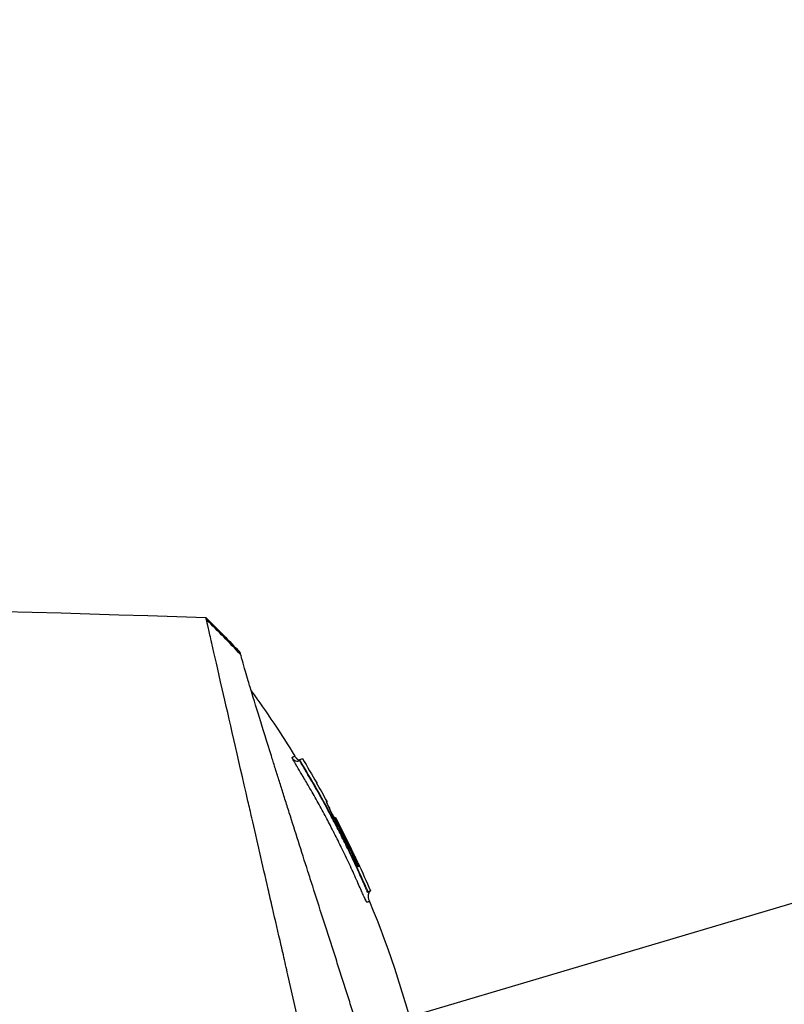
# Model space of a CAD drawing. Header units: millimetres. Extents: x 0 to 4378, y 0 to 2397.
# Tile 236 of 256: x 1630 to 1690, y 1768 to 1846. Entities that reach past the tile are written whole.
import ezdxf

# ---------------------------------------------------------------- set-up
doc = ezdxf.new("R2010")
doc.units = ezdxf.units.MM
doc.header["$LTSCALE"] = 0.2
doc.styles.add('Rainbow-4.0 Style', font='malgunsl.ttf')
doc.styles.add('Rainbow-5.0 Style', font='malgunsl.ttf')
doc.dimstyles.new('Rainbow-4.0 Style', dxfattribs={"dimtxt": 3.5, "dimasz": 2.5, "dimexe": 1, "dimexo": 1, "dimgap": 1, "dimtad": 1, "dimdsep": 46, "dimtxsty": 'Rainbow-4.0 Style', "dimcen": 0, "dimclrd": 251, "dimclre": 251, "dimclrt": 7, "dimazin": 3, "dimtp": 0.1, "dimtm": 0.1, "dimtfac": 0.61, "dimtmove": 0, "dimatfit": 3, "dimfxl": 1, "dimlwd": -1, "dimlwe": -1, "dimarcsym": 1})
doc.dimstyles.new('Rainbow-5.0 Style', dxfattribs={"dimtxt": 4.5, "dimasz": 2.5, "dimexe": 1, "dimexo": 1, "dimgap": 1, "dimtad": 1, "dimdsep": 46, "dimtxsty": 'Rainbow-5.0 Style', "dimcen": 0, "dimclrd": 251, "dimclre": 251, "dimclrt": 7, "dimazin": 3, "dimtp": 0.1, "dimtm": 0.1, "dimtfac": 0.61, "dimtmove": 0, "dimatfit": 3, "dimfxl": 1, "dimlwd": -1, "dimlwe": -1, "dimarcsym": 1})

# ---------------------------------------------------------------- blocks, each defined once
blk = doc.blocks.new('*D126')
at = {"color": 251, "linetype": 'ByBlock', "transparency": 16777216}
for p, q in [((1483.192, 1869.115), (1834.854, 1869.115)), ((1829.854, 681.615), (1829.854, 1856.615)), ((1617.144, 669.115), (1834.854, 669.115))]:
    blk.add_line(p, q, dxfattribs=at)
at = {"color": 251, "transparency": 16777216}
for points in [[(1827.77, 1856.615), (1831.937, 1856.615), (1829.854, 1869.115)], [(1827.77, 681.615), (1831.937, 681.615), (1829.854, 669.115)]]:
    blk.add_solid(points, dxfattribs=at)
at = {"layer": 'Defpoints', "color": 0, "transparency": 16777216}
for p in [(1478.192, 1869.115), (1829.854, 1869.115), (1612.144, 669.115)]:
    blk.add_point(p, dxfattribs=at)
at = {"color": 7, "transparency": 16777216, "insert": (1815.753, 1269.115), "char_height": 17.5, "attachment_point": 5, "rotation": 90, "style": 'Rainbow-4.0 Style'}
blk.add_mtext('1200', dxfattribs=at)
blk = doc.blocks.new('*D127')
at = {"color": 251, "linetype": 'ByBlock', "transparency": 16777216}
for p, q in [((1556.641, 1869.115), (1778.892, 1869.115)), ((1773.892, 1770.915), (1773.892, 1856.615)), ((1667.341, 1758.415), (1778.892, 1758.415))]:
    blk.add_line(p, q, dxfattribs=at)
at = {"color": 251, "transparency": 16777216}
for points in [[(1771.809, 1856.615), (1775.976, 1856.615), (1773.892, 1869.115)], [(1771.809, 1770.915), (1775.976, 1770.915), (1773.892, 1758.415)]]:
    blk.add_solid(points, dxfattribs=at)
at = {"layer": 'Defpoints', "color": 0, "transparency": 16777216}
for p in [(1551.641, 1869.115), (1773.892, 1869.115), (1662.341, 1758.415)]:
    blk.add_point(p, dxfattribs=at)
at = {"color": 7, "transparency": 16777216, "insert": (1759.791, 1813.765), "char_height": 17.5, "attachment_point": 5, "rotation": 90, "style": 'Rainbow-4.0 Style'}
blk.add_mtext('110.7', dxfattribs=at)
blk = doc.blocks.new('A$C1d36c2ae')
for p, q in [((34.874, 1295.923), (34.874, 1295.923)), ((39.542, 1287.611), (39.509, 1287.577)), ((39.679, 1287.343), (39.653, 1287.316)), ((44.222, 1279.16), (44.159, 1279.135)), ((44.79, 1277.393), (44.818, 1277.421)), ((44.908, 1277.106), (44.956, 1277.154)), ((45.133, 1277.225), (45.085, 1277.177))]:
    blk.add_line(p, q)
for centre, radius, start, end in [((-30.499, 1244.897), 82.251, 28.65418, 29.79857), ((-29.836, 1245.252), 81.499, 25.8226, 27.58961)]:
    blk.add_arc(centre, radius, start, end)
for centre, major_axis, ratio, start_param, end_param in [((15.153, 1260.276), (-32.061, 52.728), 0.606634, 5.046093, 5.111834), ((-25.386, 1259.206), (66.266, 26.567), 0.000011, 0.000001, 0.010493), ((-27.095, 1256.75), (68.777, 27.59), 0.000012, 0.010241, 0.035276), ((42.269, 1282.935), (-0.0464, 0.0886), 0.999416, 4.712389, 6.054856), ((42.355, 1282.944), (-0.128, 0.063), 0.594731, 5.762809, 5.790684), ((-27.844, 1254.874), (70.243, 28.124), 0.000013, 0.010001, 0.034556), ((-29.17, 1245.468), (-33.667, 73.33), 1, 4.712389, 4.762315), ((-29.467, 1245.386), (37.396, -71.919), 1, 1.521054, 1.570796), ((44.837, 1277.429), (-0.119, 0.275), 0.068449, 1.568978, 3.139771)]:
    blk.add_ellipse(centre, major_axis=major_axis, ratio=ratio, start_param=start_param, end_param=end_param)
for points in [[(-41.272, 1299.773), (-16.809, 1300.018), (7.666, 1299.715), (32.116, 1298.863)], [(32.116, 1298.863), (33.043, 1297.953), (33.951, 1297.022), (34.837, 1296.073)], [(35.702, 1293.055), (36.916, 1291.376), (38.071, 1289.651), (39.158, 1287.888)], [(39.455, 1287.527), (39.261, 1287.38), (39.119, 1287.512), (38.978, 1287.701)], [(39.457, 1287.528), (39.456, 1287.528), (39.455, 1287.527), (39.455, 1287.527)], [(39.501, 1287.569), (39.504, 1287.572), (39.506, 1287.574), (39.508, 1287.577)], [(39.508, 1287.577), (39.508, 1287.577), (39.508, 1287.577), (39.508, 1287.577)], [(39.51, 1287.568), (39.51, 1287.568), (39.51, 1287.568), (39.51, 1287.568)], [(39.51, 1287.568), (39.51, 1287.568), (39.51, 1287.568), (39.51, 1287.568)], [(39.747, 1287.693), (40.133, 1287.058), (40.511, 1286.418), (40.88, 1285.774)], [(40.88, 1285.774), (40.884, 1285.767), (40.887, 1285.759), (40.889, 1285.751)], [(41.639, 1284.323), (41.647, 1284.309), (41.65, 1284.292), (41.65, 1284.275)], [(42.257, 1283.034), (42.258, 1283.035), (42.259, 1283.035), (42.259, 1283.035)], [(42.452, 1282.782), (42.45, 1282.781), (42.422, 1282.766), (42.389, 1282.75)], [(44.141, 1279.457), (44.483, 1278.718), (44.814, 1277.974), (45.133, 1277.225)], [(44.159, 1279.135), (44.159, 1279.136), (44.158, 1279.138), (44.158, 1279.139)], [(45.133, 1277.225), (45.133, 1277.225), (45.074, 1277.201), (44.956, 1277.154)], [(45.053, 1276.384), (45.053, 1276.384), (45.053, 1276.384), (45.053, 1276.384)]]:
    blk.add_open_spline(points, degree=3)
for points, knots in [([(-41.272, 1299.773), (-41.272, 1299.773), (-41.208, 1299.708), (-40.955, 1299.455), (-40.765, 1299.266), (-40.02, 1298.52), (-39.291, 1297.792), (-38.108, 1296.608), (-37.83, 1296.33), (-37.205, 1295.706), (-36.854, 1295.354), (-35.505, 1294.006), (-34.409, 1292.909), (-32.912, 1291.412), (-32.592, 1291.093), (-31.518, 1290.019), (-30.742, 1289.242), (-29.081, 1287.582), (-28.193, 1286.694), (-26.812, 1285.313), (-26.334, 1284.835), (-25.351, 1283.852), (-24.844, 1283.345), (-23.802, 1282.303), (-23.266, 1281.766), (-21.573, 1280.074), (-20.398, 1278.899), (-18.588, 1277.089), (-17.963, 1276.464), (-16.677, 1275.178), (-16.017, 1274.518), (-14.663, 1273.164), (-13.968, 1272.469), (-12.915, 1271.416), (-12.558, 1271.059), (-11.455, 1269.956), (-10.706, 1269.207), (-8.325, 1266.827), (-6.684, 1265.184), (-4.635, 1263.137), (-4.233, 1262.735), (-3.294, 1261.796), (-2.757, 1261.258), (-1.865, 1260.366), (-1.538, 1260.04), (-1.104, 1259.606), (-1.041, 1259.543), (-0.903, 1259.404), (-0.831, 1259.332), (-0.506, 1259.007), (-0.311, 1258.812), (0.042, 1258.459), (0.138, 1258.363), (0.424, 1258.077), (0.57, 1257.931), (0.88, 1257.622), (1.032, 1257.47), (1.285, 1257.217), (1.385, 1257.116), (1.575, 1256.926), (1.657, 1256.845), (1.854, 1256.648), (1.96, 1256.541), (2.158, 1256.343), (2.248, 1256.253), (3.605, 1254.898), (4.869, 1253.633), (6.936, 1251.565), (7.741, 1250.76), (9.311, 1249.191), (10.077, 1248.425), (11.207, 1247.294), (11.575, 1246.927), (12.675, 1245.826), (13.407, 1245.095), (16.868, 1241.634), (19.539, 1238.963), (22.236, 1236.266), (22.373, 1236.129), (22.646, 1235.856), (22.782, 1235.72), (23.052, 1235.45), (23.187, 1235.315), (23.428, 1235.074), (23.535, 1234.967), (24.187, 1234.316), (24.728, 1233.774), (25.412, 1233.09), (25.563, 1232.939), (25.843, 1232.659), (25.973, 1232.529), (26.233, 1232.269), (26.363, 1232.139), (26.658, 1231.844), (26.823, 1231.68), (27.143, 1231.36), (27.298, 1231.205), (27.626, 1230.876), (27.798, 1230.704), (28.049, 1230.453), (28.127, 1230.375), (28.317, 1230.185), (28.429, 1230.073), (28.67, 1229.832), (28.8, 1229.702), (29.115, 1229.387), (29.3, 1229.202), (29.68, 1228.822), (29.874, 1228.628), (30.458, 1228.044), (30.843, 1227.659), (31.312, 1227.191), (31.4, 1227.102), (31.629, 1226.874), (31.767, 1226.735), (32.053, 1226.449), (32.199, 1226.303), (32.5, 1226.003), (32.654, 1225.848), (32.959, 1225.543), (33.11, 1225.393), (33.402, 1225.1), (33.544, 1224.958), (33.961, 1224.542), (34.231, 1224.272), (34.745, 1223.758), (34.989, 1223.513), (35.453, 1223.049), (35.673, 1222.829), (36.289, 1222.213), (36.674, 1221.829), (37.36, 1221.143), (37.666, 1220.836), (38.21, 1220.292), (38.451, 1220.051), (38.878, 1219.625), (39.066, 1219.436), (39.322, 1219.181), (39.397, 1219.105), (39.609, 1218.894), (39.739, 1218.764), (40.075, 1218.427), (40.265, 1218.238), (40.675, 1217.828), (40.862, 1217.641), (41.05, 1217.453), (41.097, 1217.406), (41.143, 1217.359), (41.155, 1217.348), (41.17, 1217.332), (41.174, 1217.329), (41.174, 1217.329)], [-21.000836, -21.000836, -21.000836, -21.000836, -20.328863, -20.328863, -19.655828, -19.655828, -18.308332, -18.308332, -17.924512, -17.924512, -17.485993, -17.485993, -16.316696, -16.316696, -16.006668, -16.006668, -15.296307, -15.296307, -14.534305, -14.534305, -14.139555, -14.139555, -13.730091, -13.730091, -13.30546, -13.30546, -12.401825, -12.401825, -11.929878, -11.929878, -11.437802, -11.437802, -10.9252, -10.9252, -10.663362, -10.663362, -10.117833, -10.117833, -8.934625, -8.934625, -8.645977, -8.645977, -8.260408, -8.260408, -8.006475, -8.006475, -7.961161, -7.961161, -7.91407, -7.91407, -7.778509, -7.778509, -7.724161, -7.724161, -7.666804, -7.666804, -7.602838, -7.602838, -7.565627, -7.565627, -7.532521, -7.532521, -7.488032, -7.488032, -7.450837, -7.450837, -6.924212, -6.924212, -6.587553, -6.587553, -6.265466, -6.265466, -6.109966, -6.109966, -5.79866, -5.79866, -4.627003, -4.627003, -4.564096, -4.564096, -4.501625, -4.501625, -4.439084, -4.439084, -4.389917, -4.389917, -4.135415, -4.135415, -4.06302, -4.06302, -4.00074, -4.00074, -3.938004, -3.938004, -3.858125, -3.858125, -3.782258, -3.782258, -3.697501, -3.697501, -3.658476, -3.658476, -3.601749, -3.601749, -3.53559, -3.53559, -3.439968, -3.439968, -3.337887, -3.337887, -3.131131, -3.131131, -3.082568, -3.082568, -3.005474, -3.005474, -2.922888, -2.922888, -2.834293, -2.834293, -2.74619, -2.74619, -2.661641, -2.661641, -2.496608, -2.496608, -2.34096, -2.34096, -2.194458, -2.194458, -1.921626, -1.921626, -1.681164, -1.681164, -1.470918, -1.470918, -1.287493, -1.287493, -1.207074, -1.207074, -1.056347, -1.056347, -0.792008, -0.792008, -0.395398, -0.395398, -0.197631, -0.197631, -0.099394, -0.099394, 0, 0, 0, 0]), ([(32.153, 1298.7), (32.153, 1298.703), (32.152, 1298.706), (32.15, 1298.714), (32.149, 1298.717), (32.147, 1298.726), (32.146, 1298.733), (32.142, 1298.75), (32.139, 1298.762), (32.132, 1298.792), (32.128, 1298.81), (32.119, 1298.85), (32.116, 1298.863), (32.116, 1298.863)], [0.000006, 0.000006, 0.000006, 0.000006, 0.0077656, 0.0077656, 0.0144608, 0.0144608, 0.0278513, 0.0278513, 0.0546324, 0.0546324, 0.1081958, 0.1081958, 0.2108493, 0.2108493, 0.2108493, 0.2108493]), ([(-41.463, 1297.983), (-41.463, 1297.983), (-41.463, 1297.983), (-40.702, 1297.222), (-40.259, 1296.779), (-39.525, 1296.045), (-39.352, 1295.872), (-37.708, 1294.228), (-35.653, 1292.173), (-32.572, 1289.092), (-31.861, 1288.381), (-29.383, 1285.903), (-27.504, 1284.024), (-24.501, 1281.021), (-23.423, 1279.943), (-21.16, 1277.68), (-19.969, 1276.489), (-17.452, 1273.972), (-16.121, 1272.641), (-13.316, 1269.836), (-11.838, 1268.358), (-9.577, 1266.097), (-8.801, 1265.322), (-6.721, 1263.241), (-5.411, 1261.932), (-3.783, 1260.303), (-3.457, 1259.978), (-2.924, 1259.444), (-2.726, 1259.247), (-2.315, 1258.836), (-2.157, 1258.678), (-1.816, 1258.336), (-1.636, 1258.156), (-1.299, 1257.82), (-1.143, 1257.664), (-0.705, 1257.226), (-0.424, 1256.945), (-0.065, 1256.585), (0.014, 1256.507), (0.184, 1256.336), (0.274, 1256.247), (0.584, 1255.937), (0.738, 1255.783), (1.337, 1255.184), (1.745, 1254.776), (3.801, 1252.72), (5.458, 1251.063), (7.862, 1248.659), (8.622, 1247.899), (10.836, 1245.684), (12.284, 1244.237), (15.025, 1241.496), (16.324, 1240.197), (18.192, 1238.329), (18.775, 1237.746), (20.485, 1236.036), (21.6, 1234.921), (23.703, 1232.818), (24.695, 1231.827), (26.555, 1229.966), (27.429, 1229.092), (28.668, 1227.854), (29.054, 1227.467), (29.791, 1226.731), (30.141, 1226.38), (31.134, 1225.388), (31.756, 1224.765), (32.881, 1223.641), (33.387, 1223.134), (34.718, 1221.803), (35.495, 1221.026), (36.442, 1220.079), (36.688, 1219.833), (37.328, 1219.193), (37.691, 1218.83), (38.488, 1218.033), (38.856, 1217.665), (39.168, 1217.353), (39.223, 1217.298), (39.341, 1217.181), (39.394, 1217.127), (39.465, 1217.056), (39.483, 1217.038), (39.483, 1217.038)], [-15.738203, -15.738203, -15.738203, -15.738203, -14.793481, -14.793481, -14.173934, -14.173934, -13.996984, -13.996984, -12.579476, -12.579476, -12.176243, -12.176243, -11.215253, -11.215253, -10.695697, -10.695697, -10.142358, -10.142358, -9.539575, -9.539575, -8.883963, -8.883963, -8.543526, -8.543526, -7.972636, -7.972636, -7.829924, -7.829924, -7.73886, -7.73886, -7.680875, -7.680875, -7.616244, -7.616244, -7.560081, -7.560081, -7.459116, -7.459116, -7.430908, -7.430908, -7.397967, -7.397967, -7.318024, -7.318024, -7.146824, -7.146824, -6.455961, -6.455961, -6.135134, -6.135134, -5.518203, -5.518203, -4.951279, -4.951279, -4.691225, -4.691225, -4.182012, -4.182012, -3.710062, -3.710062, -3.272291, -3.272291, -3.069642, -3.069642, -2.879581, -2.879581, -2.522736, -2.522736, -2.208798, -2.208798, -1.659444, -1.659444, -1.453529, -1.453529, -1.091939, -1.091939, -0.546675, -0.546675, -0.410051, -0.410051, -0.205023, -0.205023, 0, 0, 0, 0]), ([(45.279, 1241.412), (45.158, 1241.946), (45.043, 1242.463), (44.785, 1243.597), (44.644, 1244.196), (44.369, 1245.379), (44.085, 1246.691), (43.461, 1249.352), (43.301, 1250.012), (43.101, 1250.901), (43.048, 1251.141), (42.939, 1251.626), (42.879, 1251.891), (42.736, 1252.518), (42.647, 1252.898), (42.532, 1253.4), (42.503, 1253.529), (42.365, 1254.131), (42.253, 1254.624), (41.958, 1255.913), (41.772, 1256.719), (40.768, 1261.1), (39.737, 1265.546), (38.542, 1270.837), (38.484, 1271.094), (38.363, 1271.624), (38.302, 1271.888), (38.184, 1272.401), (38.125, 1272.654), (37.834, 1273.911), (37.606, 1274.902), (37.269, 1276.374), (37.157, 1276.863), (36.594, 1279.315), (36.158, 1281.214), (35.644, 1283.462), (35.544, 1283.899), (34.642, 1287.845), (33.95, 1290.858), (33.07, 1294.701), (32.79, 1295.914), (32.474, 1297.305), (32.388, 1297.693), (32.245, 1298.317), (32.187, 1298.555), (32.153, 1298.7)], [0, 0, 0, 0, 0.224226, 0.224226, 0.438481, 0.438481, 0.643813, 0.643813, 0.718212, 0.718212, 0.74576, 0.74576, 0.776284, 0.776284, 0.820204, 0.820204, 0.834927, 0.834927, 0.896521, 0.896521, 0.995652, 0.995652, 1.428405, 1.428405, 1.450296, 1.450296, 1.471663, 1.471663, 1.492327, 1.492327, 1.574835, 1.574835, 1.616316, 1.616316, 1.784634, 1.784634, 1.826029, 1.826029, 2.164003, 2.164003, 2.373598, 2.373598, 2.479923, 2.479923, 2.586935, 2.586935, 2.586935, 2.586935]), ([(34.874, 1295.923), (34.851, 1296.014), (34.839, 1296.064), (34.838, 1296.072), (34.837, 1296.073), (34.837, 1296.073), (34.837, 1296.073)], [0.0004853, 0.0004853, 0.0004853, 0.0004853, 0.914072, 0.914072, 0.914072, 0.9967356, 0.9967356, 0.9967356, 0.9967356]), ([(48.807, 1251.245), (48.62, 1251.851), (48.423, 1252.488), (48.017, 1253.802), (47.806, 1254.483), (47.156, 1256.587), (46.697, 1258.071), (45.906, 1260.635), (45.581, 1261.685), (45.163, 1263.04), (45.074, 1263.329), (44.942, 1263.757), (44.897, 1263.904), (44.633, 1264.758), (44.413, 1265.469), (44.077, 1266.557), (43.956, 1266.945), (43.704, 1267.756), (43.574, 1268.172), (43.309, 1269.017), (43.172, 1269.449), (42.895, 1270.318), (42.756, 1270.753), (42.479, 1271.616), (42.341, 1272.046), (41.642, 1274.22), (41.094, 1275.928), (40.439, 1277.98), (40.314, 1278.372), (39.933, 1279.568), (39.681, 1280.361), (39.187, 1281.913), (38.946, 1282.673), (38.597, 1283.775), (38.484, 1284.132), (38.262, 1284.835), (38.154, 1285.179), (37.942, 1285.851), (37.837, 1286.184), (37.632, 1286.836), (37.529, 1287.162), (37.387, 1287.616), (37.341, 1287.76), (36.595, 1290.139), (36.024, 1291.983), (35.561, 1293.521), (35.512, 1293.684), (35.385, 1294.112), (35.312, 1294.36), (35.149, 1294.919), (35.069, 1295.2), (34.976, 1295.536), (34.95, 1295.634), (34.906, 1295.8), (34.888, 1295.869), (34.874, 1295.923)], [0.00002, 0.00002, 0.00002, 0.00002, 0.259158, 0.259158, 0.518708, 0.518708, 1.038075, 1.038075, 1.384705, 1.384705, 1.477831, 1.477831, 1.526561, 1.526561, 1.759973, 1.759973, 1.890971, 1.890971, 2.029156, 2.029156, 2.171186, 2.171186, 2.316283, 2.316283, 2.460898, 2.460898, 3.049329, 3.049329, 3.189055, 3.189055, 3.478614, 3.478614, 3.769885, 3.769885, 3.913253, 3.913253, 4.056001, 4.056001, 4.19686, 4.19686, 4.341119, 4.341119, 4.411312, 4.411312, 5.498875, 5.498875, 5.634552, 5.634552, 5.872375, 5.872375, 6.229939, 6.229939, 6.408513, 6.408513, 6.587137, 6.587137, 6.587137, 6.587137]), ([(38.978, 1287.701), (38.967, 1287.728), (38.959, 1287.75), (38.954, 1287.767), (38.95, 1287.779), (38.948, 1287.793), (38.949, 1287.797), (38.949, 1287.799), (38.949, 1287.8), (38.95, 1287.801), (38.951, 1287.803), (38.953, 1287.804), (38.958, 1287.806), (38.961, 1287.808), (38.969, 1287.81), (38.973, 1287.812), (38.974, 1287.813), (38.974, 1287.813), (38.975, 1287.813), (38.992, 1287.82), (39.006, 1287.826), (39.021, 1287.832), (39.022, 1287.832), (39.022, 1287.833), (39.023, 1287.833), (39.053, 1287.845), (39.076, 1287.854), (39.096, 1287.863), (39.097, 1287.863), (39.097, 1287.863), (39.097, 1287.863), (39.139, 1287.88), (39.158, 1287.888), (39.158, 1287.888)], [0, 0, 0, 0, 0.03125, 0.03125, 0.03125, 0.0538826, 0.0538826, 0.0538826, 0.0625, 0.0625, 0.0625, 0.09375, 0.09375, 0.09375, 0.1203995, 0.1203995, 0.1203995, 0.125, 0.125, 0.125, 0.2456137, 0.2456137, 0.2456137, 0.25, 0.25, 0.25, 0.4970952, 0.4970952, 0.4970952, 0.5, 0.5, 0.5, 0.9991339, 0.9991339, 0.9991339, 0.9991339]), ([(39.158, 1287.888), (39.199, 1287.821), (39.244, 1287.756), (39.325, 1287.667), (39.357, 1287.637), (39.412, 1287.6), (39.433, 1287.589), (39.47, 1287.575), (39.486, 1287.571), (39.502, 1287.569)], [0, 0, 0, 0, 0.02346593, 0.02346593, 0.03626259, 0.03626259, 0.04335885, 0.04335885, 0.04811516, 0.04811516, 0.04811516, 0.04811516]), ([(39.158, 1287.888), (39.201, 1287.819), (39.247, 1287.751), (39.334, 1287.659), (39.368, 1287.627), (39.43, 1287.59), (39.455, 1287.579), (39.488, 1287.572), (39.495, 1287.57), (39.502, 1287.569)], [0, 0, 0, 0, 0.02434231, 0.02434231, 0.03801412, 0.03801412, 0.04603239, 0.04603239, 0.04810741, 0.04810741, 0.04810741, 0.04810741]), ([(44.074, 1278.01), (44.061, 1278.039), (44.048, 1278.069), (44.034, 1278.101), (43.846, 1278.52), (43.66, 1278.928), (43.474, 1279.325), (43.264, 1279.774), (43.056, 1280.208), (42.85, 1280.628), (42.829, 1280.671), (42.809, 1280.713), (42.788, 1280.755), (42.59, 1281.156), (42.395, 1281.545), (42.203, 1281.92), (42.196, 1281.932), (42.19, 1281.945), (42.184, 1281.957), (42.085, 1282.15), (41.986, 1282.341), (41.888, 1282.527), (41.791, 1282.714), (41.713, 1282.861), (41.597, 1283.078), (41.579, 1283.113), (41.56, 1283.149), (41.541, 1283.184), (41.329, 1283.579), (41.121, 1283.959), (40.917, 1284.326), (40.804, 1284.53), (40.698, 1284.719), (40.59, 1284.909), (40.487, 1285.091), (40.382, 1285.274), (40.266, 1285.476), (40.085, 1285.788), (39.912, 1286.083), (39.737, 1286.377), (39.682, 1286.471), (39.626, 1286.564), (39.57, 1286.657), (39.553, 1286.685), (39.536, 1286.713), (39.519, 1286.741), (39.483, 1286.802), (39.446, 1286.862), (39.409, 1286.923), (39.391, 1286.953), (39.373, 1286.983), (39.354, 1287.014), (39.336, 1287.044), (39.318, 1287.074), (39.3, 1287.105), (39.272, 1287.151), (39.245, 1287.197), (39.219, 1287.242), (39.211, 1287.256), (39.203, 1287.269), (39.196, 1287.283), (39.179, 1287.312), (39.163, 1287.34), (39.148, 1287.368), (39.133, 1287.395), (39.118, 1287.422), (39.104, 1287.448), (39.076, 1287.5), (39.051, 1287.548), (39.03, 1287.59), (39.019, 1287.612), (39.01, 1287.632), (39.001, 1287.65), (38.992, 1287.669), (38.985, 1287.686), (38.978, 1287.701)], [0.7479366, 0.7479366, 0.7479366, 0.7479366, 0.75, 0.75, 0.75, 0.7778267, 0.7778267, 0.7778267, 0.8093257, 0.8093257, 0.8093257, 0.8125, 0.8125, 0.8125, 0.8427642, 0.8427642, 0.8427642, 0.84375, 0.84375, 0.84375, 0.859375, 0.859375, 0.859375, 0.875, 0.875, 0.875, 0.8775605, 0.8775605, 0.8775605, 0.90625, 0.90625, 0.90625, 0.9222304, 0.9222304, 0.9222304, 0.9375, 0.9375, 0.9375, 0.9612141, 0.9612141, 0.9612141, 0.96875, 0.96875, 0.96875, 0.9710053, 0.9710053, 0.9710053, 0.9758787, 0.9758787, 0.9758787, 0.9783012, 0.9783012, 0.9783012, 0.9807089, 0.9807089, 0.9807089, 0.984375, 0.984375, 0.984375, 0.9854706, 0.9854706, 0.9854706, 0.987866, 0.987866, 0.987866, 0.9902844, 0.9902844, 0.9902844, 0.9951532, 0.9951532, 0.9951532, 0.9975841, 0.9975841, 0.9975841, 1, 1, 1, 1]), ([(39.347, 1287.481), (39.365, 1287.483), (39.362, 1287.483), (39.392, 1287.491), (39.414, 1287.501), (39.438, 1287.515), (39.444, 1287.519), (39.452, 1287.525), (39.454, 1287.526), (39.455, 1287.527)], [0.5336392, 0.5336392, 0.5336392, 0.5336392, 0.53697532, 0.53697532, 0.54707156, 0.54707156, 0.55523752, 0.55523752, 0.56271194, 0.56271194, 0.56271194, 0.56271194]), ([(39.457, 1287.528), (39.458, 1287.529), (39.459, 1287.53), (39.46, 1287.531), (39.46, 1287.531), (39.462, 1287.532), (39.462, 1287.532), (39.465, 1287.535), (39.466, 1287.536), (39.468, 1287.538), (39.469, 1287.538), (39.471, 1287.54), (39.473, 1287.542), (39.476, 1287.545), (39.478, 1287.546), (39.482, 1287.551), (39.486, 1287.554), (39.495, 1287.563), (39.502, 1287.569), (39.508, 1287.576)], [0, 0, 0, 0, 0.00146948, 0.00146948, 0.00344082, 0.00344082, 0.00640094, 0.00640094, 0.00744169, 0.00744169, 0.00794693, 0.00794693, 0.00859822, 0.00859822, 0.0093315, 0.0093315, 0.01061688, 0.01061688, 0.01339941, 0.01339941, 0.01339941, 0.01339941]), ([(39.653, 1287.316), (39.653, 1287.317), (39.587, 1287.427), (39.544, 1287.504), (39.501, 1287.581), (39.508, 1287.575), (39.508, 1287.576), (39.508, 1287.576), (39.508, 1287.577), (39.509, 1287.577)], [0, 0, 0, 0, 0.25, 0.25, 0.25, 0.5, 0.5, 0.5, 0.840661, 0.840661, 0.840661, 0.840661]), ([(39.679, 1287.343), (39.671, 1287.357), (39.662, 1287.371), (39.646, 1287.399), (39.638, 1287.413), (39.62, 1287.444), (39.611, 1287.461), (39.592, 1287.494), (39.583, 1287.511), (39.568, 1287.541), (39.561, 1287.555), (39.55, 1287.58), (39.546, 1287.59), (39.541, 1287.606), (39.541, 1287.61), (39.543, 1287.611)], [-0.04708138, -0.04708138, -0.04708138, -0.04708138, -0.04206155, -0.04206155, -0.03717867, -0.03717867, -0.03071828, -0.03071828, -0.02354661, -0.02354661, -0.01630299, -0.01630299, -0.00841386, -0.00841386, -0.00000018, -0.00000018, -0.00000018, -0.00000018]), ([(39.543, 1287.611), (39.612, 1287.639), (39.664, 1287.66), (39.731, 1287.686), (39.747, 1287.693), (39.747, 1287.693)], [-1.1132476, -1.1132476, -1.1132476, -1.1132476, -0.8232096, -0.8232096, -0.5568623, -0.5568623, -0.5568623, -0.5568623]), ([(42.192, 1282.829), (42.09, 1283.024), (41.987, 1283.218), (41.883, 1283.412), (41.591, 1283.958), (41.294, 1284.498), (40.989, 1285.036), (40.727, 1285.5), (40.461, 1285.961), (40.19, 1286.42), (40.122, 1286.535), (40.054, 1286.649), (39.985, 1286.763), (39.951, 1286.82), (39.917, 1286.878), (39.883, 1286.935), (39.866, 1286.963), (39.848, 1286.992), (39.831, 1287.02), (39.814, 1287.049), (39.797, 1287.077), (39.78, 1287.106), (39.745, 1287.163), (39.71, 1287.219), (39.676, 1287.277), (39.669, 1287.29), (39.661, 1287.303), (39.653, 1287.316)], [0.5421635, 0.5421635, 0.5421635, 0.5421635, 0.6006248, 0.6006248, 0.6006248, 0.7652776, 0.7652776, 0.7652776, 0.9072115, 0.9072115, 0.9072115, 0.942695, 0.942695, 0.942695, 0.9604367, 0.9604367, 0.9604367, 0.9693076, 0.9693076, 0.9693076, 0.9781784, 0.9781784, 0.9781784, 0.9959202, 0.9959202, 0.9959202, 1, 1, 1, 1]), ([(44.818, 1277.421), (44.077, 1279.133), (43.278, 1280.817), (41.563, 1284.127), (40.65, 1285.748), (39.679, 1287.343)], [-1.119586, -1.119586, -1.119586, -1.119586, -0.560022, -0.560022, -0.000001, -0.000001, -0.000001, -0.000001]), ([(42.388, 1282.752), (42.335, 1282.853), (42.283, 1282.954), (42.232, 1283.054), (42.181, 1283.153), (42.132, 1283.25), (42.085, 1283.344), (42.038, 1283.438), (41.993, 1283.529), (41.951, 1283.614), (41.909, 1283.699), (41.87, 1283.778), (41.836, 1283.851), (41.801, 1283.924), (41.77, 1283.99), (41.744, 1284.048), (41.718, 1284.106), (41.696, 1284.155), (41.679, 1284.195), (41.662, 1284.236), (41.65, 1284.267), (41.644, 1284.289), (41.637, 1284.31), (41.636, 1284.321), (41.639, 1284.323)], [0, 0, 0, 0, 0.125, 0.125, 0.125, 0.25, 0.25, 0.25, 0.375, 0.375, 0.375, 0.499999, 0.499999, 0.499999, 0.625, 0.625, 0.625, 0.75, 0.75, 0.75, 0.875, 0.875, 0.875, 1, 1, 1, 1]), ([(41.647, 1284.285), (41.647, 1284.285), (41.647, 1284.284), (41.649, 1284.278), (41.652, 1284.267), (41.667, 1284.226), (41.684, 1284.184), (41.739, 1284.058), (41.783, 1283.962), (41.893, 1283.732), (41.96, 1283.595), (42.107, 1283.3), (42.189, 1283.138), (42.311, 1282.901), (42.349, 1282.827), (42.388, 1282.752)], [0.0216019, 0.0216019, 0.0216019, 0.0216019, 0.0269405, 0.0269405, 0.0451373, 0.0451373, 0.0828541, 0.0828541, 0.1358956, 0.1358956, 0.1907173, 0.1907173, 0.246394, 0.246394, 0.2715432, 0.2715432, 0.2715432, 0.2715432]), ([(41.679, 1284.338), (41.68, 1284.337), (41.681, 1284.335), (41.686, 1284.323), (41.688, 1284.312), (41.69, 1284.29), (41.689, 1284.279), (41.685, 1284.259), (41.682, 1284.25), (41.675, 1284.236), (41.671, 1284.231), (41.667, 1284.226)], [-0.00087939, -0.00087939, -0.00087939, -0.00087939, 0, 0, 0.00436612, 0.00436612, 0.00867322, 0.00867322, 0.01202355, 0.01202355, 0.01406512, 0.01406512, 0.01406512, 0.01406512]), ([(43.677, 1279.851), (43.489, 1280.249), (43.296, 1280.647), (43.102, 1281.042), (42.907, 1281.437), (42.71, 1281.829), (42.506, 1282.224), (42.403, 1282.425), (42.298, 1282.627), (42.192, 1282.829)], [0.2429801, 0.2429801, 0.2429801, 0.2429801, 0.362195, 0.362195, 0.362195, 0.4814099, 0.4814099, 0.4814099, 0.5421635, 0.5421635, 0.5421635, 0.5421635]), ([(42.262, 1283.036), (42.269, 1283.039), (42.276, 1283.041), (42.291, 1283.043), (42.299, 1283.043), (42.322, 1283.042), (42.338, 1283.038), (42.362, 1283.029), (42.37, 1283.024), (42.385, 1283.012), (42.391, 1283.005), (42.396, 1282.997)], [-0.01932859, -0.01932859, -0.01932859, -0.01932859, -0.01686752, -0.01686752, -0.01403596, -0.01403596, -0.0080494, -0.0080494, -0.00399872, -0.00399872, -0.00001431, -0.00001431, -0.00001431, -0.00001431]), ([(42.357, 1282.981), (42.357, 1282.981), (42.357, 1282.98), (42.357, 1282.978), (42.357, 1282.978), (42.358, 1282.977), (42.358, 1282.976), (42.359, 1282.974), (42.359, 1282.972), (42.36, 1282.969), (42.361, 1282.969), (42.361, 1282.968), (42.362, 1282.967), (42.363, 1282.963), (42.365, 1282.959), (42.366, 1282.955), (42.368, 1282.951), (42.37, 1282.947), (42.372, 1282.943), (42.374, 1282.939), (42.376, 1282.935), (42.378, 1282.931), (42.38, 1282.927), (42.382, 1282.922), (42.384, 1282.918), (42.388, 1282.909), (42.392, 1282.9), (42.397, 1282.892), (42.4, 1282.884), (42.404, 1282.876), (42.408, 1282.868), (42.422, 1282.84), (42.437, 1282.811), (42.452, 1282.782)], [0, 0, 0, 0, 0.046422, 0.046422, 0.046422, 0.063135, 0.063135, 0.063135, 0.11053, 0.11053, 0.11053, 0.12627, 0.12627, 0.12627, 0.18889, 0.18889, 0.18889, 0.251509, 0.251509, 0.251509, 0.313558, 0.313558, 0.313558, 0.37668, 0.37668, 0.37668, 0.501837, 0.501837, 0.501837, 0.609274, 0.609274, 0.609274, 1, 1, 1, 1]), ([(43.883, 1280.007), (43.882, 1280.009), (43.881, 1280.011), (43.879, 1280.014), (43.858, 1280.059), (43.836, 1280.105), (43.813, 1280.153), (43.768, 1280.248), (43.721, 1280.346), (43.672, 1280.446), (43.624, 1280.547), (43.575, 1280.649), (43.525, 1280.751)], [0.6844931, 0.6844931, 0.6844931, 0.6844931, 0.6875004, 0.6875004, 0.6875004, 0.7500001, 0.7500001, 0.7500001, 0.8750003, 0.8750003, 0.8750003, 1, 1, 1, 1]), ([(44.141, 1279.457), (44.116, 1279.512), (44.087, 1279.574), (44.055, 1279.643), (44.021, 1279.716), (43.983, 1279.796), (43.942, 1279.881), (43.923, 1279.922), (43.903, 1279.964), (43.883, 1280.007)], [0.3828608, 0.3828608, 0.3828608, 0.3828608, 0.5000001, 0.5000001, 0.5000001, 0.6250007, 0.6250007, 0.6250007, 0.6844931, 0.6844931, 0.6844931, 0.6844931]), ([(44.79, 1277.393), (44.783, 1277.409), (44.776, 1277.425), (44.769, 1277.44), (44.763, 1277.455), (44.757, 1277.469), (44.751, 1277.483), (44.713, 1277.57), (44.675, 1277.657), (44.637, 1277.744), (44.615, 1277.794), (44.593, 1277.844), (44.571, 1277.895), (44.548, 1277.945), (44.526, 1277.996), (44.504, 1278.046), (44.414, 1278.248), (44.324, 1278.449), (44.233, 1278.65), (44.051, 1279.052), (43.866, 1279.452), (43.677, 1279.851)], [0.0000001, 0.0000001, 0.0000001, 0.0000001, 0.0045503, 0.0045503, 0.0045503, 0.0087839, 0.0087839, 0.0087839, 0.034354, 0.034354, 0.034354, 0.0492559, 0.0492559, 0.0492559, 0.0641577, 0.0641577, 0.0641577, 0.1237652, 0.1237652, 0.1237652, 0.2429801, 0.2429801, 0.2429801, 0.2429801]), ([(44.126, 1279.208), (44.129, 1279.208), (44.132, 1279.208), (44.153, 1279.206), (44.17, 1279.201), (44.194, 1279.189), (44.201, 1279.184), (44.215, 1279.172), (44.22, 1279.166), (44.222, 1279.16)], [0.00339509, 0.00339509, 0.00339509, 0.00339509, 0.00434697, 0.00434697, 0.00936629, 0.00936629, 0.01210725, 0.01210725, 0.01541577, 0.01541577, 0.01541577, 0.01541577]), ([(44.67, 1276.665), (44.664, 1276.678), (44.657, 1276.691), (44.651, 1276.705), (44.645, 1276.718), (44.638, 1276.732), (44.632, 1276.746), (44.618, 1276.774), (44.605, 1276.803), (44.591, 1276.833), (44.564, 1276.894), (44.536, 1276.955), (44.509, 1277.017), (44.495, 1277.048), (44.482, 1277.079), (44.469, 1277.11), (44.458, 1277.134), (44.448, 1277.158), (44.437, 1277.182), (44.435, 1277.188), (44.433, 1277.193), (44.43, 1277.199), (44.409, 1277.249), (44.387, 1277.298), (44.365, 1277.348), (44.349, 1277.387), (44.332, 1277.425), (44.315, 1277.465), (44.231, 1277.655), (44.16, 1277.817), (44.074, 1278.01)], [0.71415673, 0.71415673, 0.71415673, 0.71415673, 0.71531044, 0.71531044, 0.71531044, 0.7164591, 0.7164591, 0.7164591, 0.71875, 0.71875, 0.71875, 0.72340425, 0.72340425, 0.72340425, 0.72567726, 0.72567726, 0.72567726, 0.72744673, 0.72744673, 0.72744673, 0.72785169, 0.72785169, 0.72785169, 0.73155671, 0.73155671, 0.73155671, 0.734375, 0.734375, 0.734375, 0.74793659, 0.74793659, 0.74793659, 0.74793659]), ([(44.908, 1277.106), (44.907, 1277.106), (44.906, 1277.106), (44.904, 1277.109), (44.902, 1277.112), (44.901, 1277.115), (44.899, 1277.119), (44.896, 1277.124), (44.894, 1277.131), (44.89, 1277.14), (44.887, 1277.148), (44.883, 1277.158), (44.879, 1277.168), (44.869, 1277.196), (44.857, 1277.231), (44.842, 1277.269), (44.832, 1277.296), (44.819, 1277.324), (44.807, 1277.353), (44.801, 1277.366), (44.795, 1277.38), (44.79, 1277.393)], [0, 0, 0, 0, 0.113476, 0.113476, 0.113476, 0.199772, 0.199772, 0.199772, 0.314498, 0.314498, 0.314498, 0.426157, 0.426157, 0.426157, 0.710514, 0.710514, 0.710514, 0.908214, 0.908214, 0.908214, 1, 1, 1, 1]), ([(45.085, 1277.177), (45.086, 1277.177), (45.081, 1277.175), (45.072, 1277.172), (45.063, 1277.168), (45.05, 1277.163), (45.032, 1277.156), (45.015, 1277.149), (44.992, 1277.14), (44.966, 1277.129), (44.959, 1277.126), (44.952, 1277.124), (44.945, 1277.121), (44.942, 1277.119), (44.938, 1277.118), (44.934, 1277.116), (44.931, 1277.115), (44.927, 1277.113), (44.923, 1277.112), (44.919, 1277.11), (44.915, 1277.109), (44.911, 1277.107), (44.91, 1277.107), (44.909, 1277.106), (44.908, 1277.106)], [0.5000607, 0.5000607, 0.5000607, 0.5000607, 0.636912, 0.636912, 0.636912, 0.773829, 0.773829, 0.773829, 0.9107426, 0.9107426, 0.9107426, 0.944971, 0.944971, 0.944971, 0.9620852, 0.9620852, 0.9620852, 0.9791994, 0.9791994, 0.9791994, 0.9963136, 0.9963136, 0.9963136, 0.9999009, 0.9999009, 0.9999009, 0.9999009]), ([(45.085, 1277.177), (45.052, 1277.143), (45.023, 1277.104), (44.978, 1277.017), (44.963, 1276.969), (44.947, 1276.868), (44.946, 1276.816), (44.956, 1276.695), (44.971, 1276.626), (45.008, 1276.5), (45.029, 1276.441), (45.053, 1276.384)], [0, 0, 0, 0, 0.01428743, 0.01428743, 0.02928516, 0.02928516, 0.04474988, 0.04474988, 0.06569789, 0.06569789, 0.08425725, 0.08425725, 0.08425725, 0.08425725]), ([(44.818, 1276.382), (44.816, 1276.385), (44.814, 1276.389), (44.812, 1276.392), (44.804, 1276.406), (44.795, 1276.421), (44.786, 1276.438), (44.767, 1276.472), (44.746, 1276.512), (44.724, 1276.556), (44.712, 1276.579), (44.701, 1276.602), (44.688, 1276.627), (44.682, 1276.64), (44.676, 1276.652), (44.67, 1276.665)], [0.703125, 0.703125, 0.703125, 0.703125, 0.70373263, 0.70373263, 0.70373263, 0.70603388, 0.70603388, 0.70603388, 0.71067629, 0.71067629, 0.71067629, 0.71299904, 0.71299904, 0.71299904, 0.71415673, 0.71415673, 0.71415673, 0.71415673]), ([(45.053, 1276.384), (45.053, 1276.384), (45.047, 1276.382), (45.038, 1276.378), (45.032, 1276.376), (45.025, 1276.373), (45.016, 1276.37), (45.009, 1276.367), (45.001, 1276.364), (44.992, 1276.36), (44.985, 1276.357), (44.977, 1276.354), (44.968, 1276.35), (44.958, 1276.346), (44.947, 1276.341), (44.934, 1276.336), (44.929, 1276.334), (44.923, 1276.332), (44.917, 1276.33), (44.917, 1276.329), (44.916, 1276.329), (44.915, 1276.329), (44.912, 1276.328), (44.908, 1276.326), (44.905, 1276.325), (44.901, 1276.323), (44.9, 1276.323), (44.894, 1276.321), (44.889, 1276.319), (44.885, 1276.317), (44.881, 1276.316), (44.88, 1276.316), (44.88, 1276.316), (44.879, 1276.315), (44.877, 1276.315), (44.876, 1276.314), (44.876, 1276.314), (44.875, 1276.314), (44.874, 1276.314), (44.872, 1276.313), (44.871, 1276.313), (44.869, 1276.314), (44.866, 1276.316), (44.866, 1276.316), (44.865, 1276.317), (44.865, 1276.317), (44.857, 1276.324), (44.847, 1276.337), (44.834, 1276.356), (44.829, 1276.364), (44.824, 1276.372), (44.818, 1276.382)], [0.5675012, 0.5675012, 0.5675012, 0.5675012, 0.6039167, 0.6039167, 0.6039167, 0.625, 0.625, 0.625, 0.6420973, 0.6420973, 0.6420973, 0.65625, 0.65625, 0.65625, 0.671875, 0.671875, 0.671875, 0.6787717, 0.6787717, 0.6787717, 0.6796875, 0.6796875, 0.6796875, 0.6835937, 0.6835937, 0.6835937, 0.6875, 0.6875, 0.6875, 0.6906377, 0.6906377, 0.6906377, 0.6914062, 0.6914062, 0.6914062, 0.6933594, 0.6933594, 0.6933594, 0.6953125, 0.6953125, 0.6953125, 0.6969329, 0.6969329, 0.6969329, 0.6972656, 0.6972656, 0.6972656, 0.7014726, 0.7014726, 0.7014726, 0.703125, 0.703125, 0.703125, 0.703125]), ([(45.053, 1276.384), (48.339, 1268.475), (50.347, 1259.95), (51.272, 1249.967), (51.373, 1248.508), (51.487, 1246.112), (51.518, 1245.175), (51.546, 1243.711), (51.553, 1243.16), (51.555, 1242.657)], [0, 0, 0, 0, 2.569332, 2.569332, 3.007712, 3.007712, 3.288956, 3.288956, 3.446993, 3.446993, 3.446993, 3.446993])]:
    blk.add_open_spline(points, degree=3, knots=knots)

msp = doc.modelspace()

# ---------------------------------------------------------------- block references
msp.add_blockref('A$C1d36c2ae', (1612.144, 499.915))

# ---------------------------------------------------------------- dimensions: what is measured, and where the dimension line sits
for base, p1, p2, picture, middle in [((1829.854, 1869.115), (1612.144, 669.115), (1478.192, 1869.115), '*D126', (1815.753, 1269.115)), ((1773.892, 1869.115), (1662.341, 1758.415), (1551.641, 1869.115), '*D127', (1759.791, 1813.765))]:
    dim = msp.add_linear_dim(base=base, p1=p1, p2=p2, angle=90, dimstyle='Rainbow-4.0 Style', override={"dimscale": 5})
    dim.commit()
    dim.dimension.update_dxf_attribs({"geometry": picture, "text_midpoint": middle})

# ---------------------------------------------------------------- leaders
at = {"annotation_type": 0, "has_hookline": 1, "hookline_direction": 0, "text_width": 115.187}
msp.add_leader([(1612.144, 1752.883), (1918.262, 1843.646), (1930.762, 1843.646)], dimstyle='Rainbow-5.0 Style', override={"dimscale": 5, "dimgap": 1, "dimtad": 1}, dxfattribs=at)

doc.saveas('drawing.dxf')
